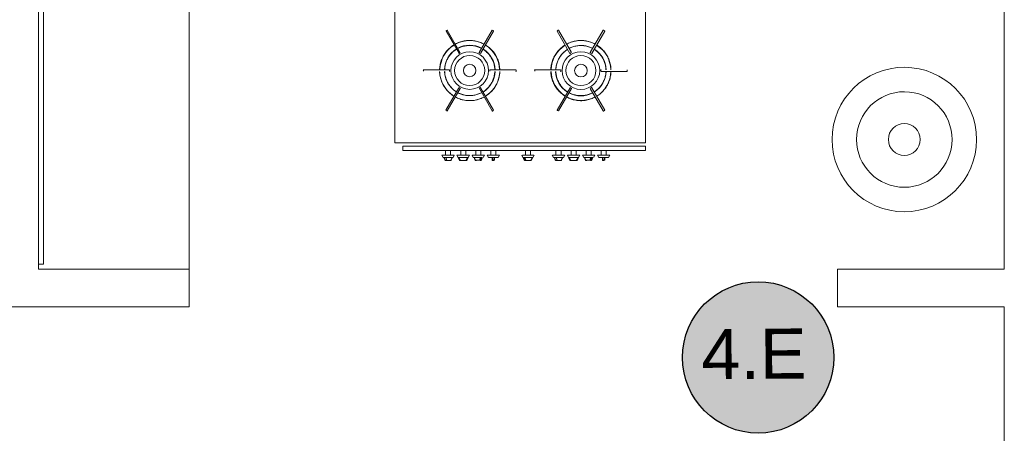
# Model space of a CAD drawing. Extents: x -1871171.1 to -1871111.3, y 2848215.5 to 2848272.6.
# Tile 9 of 121: x -1871160.3 to -1871156.4, y 2848241.7 to 2848243.3. Entities that reach past the tile are written whole.
import ezdxf
from ezdxf.enums import TextEntityAlignment as Align

# ---------------------------------------------------------------- set-up
doc = ezdxf.new("R2010")
doc.units = 0
doc.header["$MEASUREMENT"] = 0
for name, color, linetype, lineweight in [('6075-BSE-ARQ-TERR$0$K-BSE-ARQ-ALV', 7, 'CONTINUOUS', 5), ('6075-BSE-ARQ-TERR$0$K-BSE-ARQ-LAY', 252, 'CONTINUOUS', 5), ('6075-BSE-ARQ-TERR$0$K-BSE-ARQ-MOB', 8, 'CONTINUOUS', 5)]:
    doc.layers.add(name, color=color, linetype=linetype, lineweight=lineweight)
doc.layers.add('K-NV2-ARQ-TXT-GER', color=1, linetype='CONTINUOUS')
doc.styles.add('ARIAL', font='arial.ttf')

# ---------------------------------------------------------------- blocks, each defined once
blk = doc.blocks.new('6075-BSE-ARQ-TERR')
at = {"layer": '6075-BSE-ARQ-TERR$0$K-BSE-ARQ-ALV'}
for p, q in [((9.65, -24.4), (9.65, -29.2601)), ((5.8, -29.2601), (5.8, -25.1601)), ((6.4, -29.4101), (6.4, -25.7601)), ((6.4, -29.2601), (5.8, -29.2601)), ((9.65, -29.2601), (8.9853, -29.2601)), ((8.9853, -29.2601), (8.9853, -29.4101)), ((5.65, -29.4101), (6.4, -29.4101)), ((8.9853, -29.4101), (9.65, -29.4101)), ((9.65, -29.4101), (9.65, -34.65))]:
    blk.add_line(p, q, dxfattribs=at)
blk.add_lwpolyline([(5.8, -29.2601), (5.8, -25.1601)], dxfattribs=at)
at = {"layer": '6075-BSE-ARQ-TERR$0$K-BSE-ARQ-LAY'}
for p, q in [((5.82, -29.2401), (5.82, -25.1801)), ((5.8, -29.2401), (5.82, -29.2401))]:
    blk.add_line(p, q, dxfattribs=at)
at = {"layer": '6075-BSE-ARQ-TERR$0$K-BSE-ARQ-MOB'}
for p, q in [((7.22, -26.8265), (7.22, -28.7569)), ((8.22, -28.7569), (8.22, -26.8265)), ((7.4286, -28.3071), (7.4243, -28.3096)), ((7.4763, -28.3997), (7.4248, -28.3105)), ((7.4291, -28.308), (7.4806, -28.3972)), ((7.6079, -28.3074), (7.5564, -28.3966)), ((7.614, -28.3109), (7.5625, -28.4001)), ((7.6136, -28.3096), (7.6093, -28.3071)), ((7.8672, -28.311), (7.9187, -28.4002)), ((7.8719, -28.3071), (7.8675, -28.3096)), ((7.8732, -28.3075), (7.9247, -28.3967)), ((8.0512, -28.3075), (7.9997, -28.3967)), ((8.0572, -28.311), (8.0057, -28.4002)), ((8.0569, -28.3096), (8.0525, -28.3071)), ((7.4768, -28.4005), (7.4811, -28.398)), ((7.5568, -28.398), (7.5611, -28.4005)), ((7.9239, -28.3972), (7.9196, -28.3997)), ((8, -28.3981), (8.0044, -28.4006)), ((7.4379, -28.465), (7.3349, -28.465)), ((7.335, -28.471), (7.335, -28.466)), ((7.4389, -28.471), (7.4389, -28.466)), ((7.5989, -28.466), (7.5989, -28.471)), ((7.7029, -28.465), (7.5999, -28.465)), ((7.7039, -28.471), (7.7039, -28.466)), ((7.8812, -28.4651), (7.7782, -28.4651)), ((7.7782, -28.4711), (7.7782, -28.4661)), ((7.8822, -28.4711), (7.8822, -28.4661)), ((8.0422, -28.4661), (8.0422, -28.4711)), ((8.0432, -28.4721), (8.1462, -28.4721)), ((8.1472, -28.4711), (8.1472, -28.4661)), ((7.4239, -28.6261), (7.4754, -28.5369)), ((7.4806, -28.5399), (7.4291, -28.6291)), ((7.4811, -28.5391), (7.4768, -28.5366)), ((7.5611, -28.5366), (7.5568, -28.5391)), ((7.6088, -28.6291), (7.5573, -28.5399)), ((7.5616, -28.5374), (7.6131, -28.6266)), ((7.8681, -28.6267), (7.9196, -28.5375)), ((7.8732, -28.6297), (7.9247, -28.5405)), ((7.9244, -28.5391), (7.92, -28.5366)), ((7.9997, -28.5405), (8.0512, -28.6297)), ((8.0044, -28.5366), (8, -28.5391)), ((8.0572, -28.6262), (8.0057, -28.537)), ((7.4243, -28.6275), (7.4286, -28.63)), ((7.6093, -28.63), (7.6136, -28.6275)), ((7.8724, -28.6292), (7.8681, -28.6267)), ((8.0525, -28.6301), (8.0569, -28.6276)), ((7.22, -28.7569), (8.22, -28.7569)), ((7.2523, -28.7699), (8.22, -28.7699)), ((7.2523, -28.7699), (7.2523, -28.7871)), ((8.22, -28.7871), (8.22, -28.7699)), ((8.22, -28.7871), (7.2523, -28.7871)), ((7.4132, -28.8155), (7.4082, -28.8055)), ((7.4083, -28.8055), (7.4574, -28.8055)), ((7.4229, -28.8055), (7.4229, -28.7905)), ((7.4429, -28.7905), (7.4429, -28.8055)), ((7.4575, -28.8055), (7.4526, -28.8155)), ((7.4785, -28.8264), (7.4682, -28.8055)), ((7.4682, -28.8055), (7.5175, -28.8055)), ((7.4829, -28.8055), (7.4829, -28.7905)), ((7.5029, -28.7905), (7.5029, -28.8055)), ((7.5175, -28.8055), (7.5072, -28.8264)), ((7.5332, -28.8155), (7.5282, -28.8055)), ((7.5283, -28.8055), (7.5774, -28.8055)), ((7.5429, -28.8055), (7.5429, -28.7905)), ((7.5629, -28.7905), (7.5629, -28.8055)), ((7.5775, -28.8055), (7.5726, -28.8155)), ((7.5932, -28.8155), (7.5882, -28.8055)), ((7.5886, -28.8055), (7.6371, -28.8055)), ((7.6029, -28.8055), (7.6029, -28.7905)), ((7.6229, -28.7905), (7.6229, -28.8055)), ((7.6375, -28.8055), (7.6326, -28.8155)), ((7.731, -28.8155), (7.7261, -28.8055)), ((7.7294, -28.8055), (7.775, -28.8055)), ((7.7407, -28.8055), (7.7407, -28.7905)), ((7.7607, -28.7905), (7.7607, -28.8055)), ((7.7753, -28.8055), (7.7704, -28.8155)), ((7.8532, -28.8155), (7.8482, -28.8055)), ((7.8483, -28.8055), (7.8974, -28.8055)), ((7.8629, -28.8055), (7.8629, -28.7905)), ((7.8829, -28.7905), (7.8829, -28.8055)), ((7.8975, -28.8055), (7.8926, -28.8155)), ((7.9185, -28.8264), (7.9082, -28.8055)), ((7.9082, -28.8055), (7.9575, -28.8055)), ((7.9229, -28.8055), (7.9229, -28.7905)), ((7.9429, -28.7905), (7.9429, -28.8055)), ((7.9575, -28.8055), (7.9472, -28.8264)), ((7.9732, -28.8155), (7.9682, -28.8055)), ((7.9683, -28.8055), (8.0174, -28.8055)), ((7.9829, -28.8055), (7.9829, -28.7905)), ((8.0029, -28.7905), (8.0029, -28.8055)), ((8.0175, -28.8055), (8.0126, -28.8155)), ((8.0332, -28.8155), (8.0282, -28.8055)), ((8.0286, -28.8055), (8.0771, -28.8055)), ((8.0429, -28.8055), (8.0429, -28.7905)), ((8.0629, -28.7905), (8.0629, -28.8055)), ((8.0775, -28.8055), (8.0726, -28.8155)), ((7.4526, -28.8155), (7.4132, -28.8155)), ((7.4431, -28.8275), (7.4256, -28.8275)), ((7.445, -28.8252), (7.4446, -28.8264)), ((7.4732, -28.8155), (7.5111, -28.8155)), ((7.4805, -28.8257), (7.4805, -28.8275)), ((7.5052, -28.8275), (7.4805, -28.8275)), ((7.5052, -28.8275), (7.5052, -28.8257)), ((7.569, -28.8155), (7.5332, -28.8155)), ((7.5412, -28.8257), (7.5587, -28.8257)), ((7.6326, -28.8155), (7.5932, -28.8155)), ((7.6104, -28.8264), (7.6153, -28.8264)), ((7.7338, -28.8167), (7.7332, -28.8155)), ((7.7336, -28.8155), (7.7702, -28.8155)), ((7.7625, -28.8275), (7.7411, -28.8275)), ((7.8926, -28.8155), (7.8532, -28.8155)), ((7.8831, -28.8275), (7.8656, -28.8275)), ((7.885, -28.8252), (7.8846, -28.8264)), ((7.9132, -28.8155), (7.9511, -28.8155)), ((7.9205, -28.8257), (7.9205, -28.8275)), ((7.9452, -28.8275), (7.9205, -28.8275)), ((7.9452, -28.8275), (7.9452, -28.8257)), ((8.009, -28.8155), (7.9732, -28.8155)), ((7.9812, -28.8257), (7.9987, -28.8257)), ((8.0726, -28.8155), (8.0332, -28.8155)), ((8.0504, -28.8264), (8.0553, -28.8264))]:
    blk.add_line(p, q, dxfattribs=at)
at = {"layer": '6075-BSE-ARQ-TERR$0$K-BSE-ARQ-MOB', "flags": 128}
for points in [[(7.4559, -28.3664), (7.4519, -28.369), (7.448, -28.3718), (7.4442, -28.3747), (7.4405, -28.3777), (7.4369, -28.3809), (7.4335, -28.3843), (7.4302, -28.3878), (7.427, -28.3914), (7.424, -28.3951), (7.4211, -28.399), (7.4184, -28.403), (7.4159, -28.407), (7.4135, -28.4112), (7.4113, -28.4155), (7.4093, -28.4198), (7.4074, -28.4242), (7.4057, -28.4287), (7.4042, -28.4333), (7.4029, -28.4379), (7.4018, -28.4426), (7.4008, -28.4473), (7.4001, -28.452), (7.3995, -28.4568), (7.3991, -28.4616), (7.399, -28.465)], [(7.5759, -28.3629), (7.5716, -28.3607), (7.5673, -28.3587), (7.5628, -28.3568), (7.5583, -28.3552), (7.5538, -28.3537), (7.5491, -28.3524), (7.5445, -28.3513), (7.5398, -28.3503), (7.535, -28.3496), (7.5303, -28.3491), (7.5255, -28.3487), (7.5207, -28.3485), (7.5159, -28.3486), (7.5111, -28.3488), (7.5063, -28.3492), (7.5015, -28.3498), (7.4968, -28.3506), (7.4921, -28.3516), (7.4874, -28.3527), (7.4828, -28.3541), (7.4783, -28.3556), (7.4738, -28.3573), (7.4694, -28.3592), (7.4651, -28.3613), (7.462, -28.3629)], [(7.472, -28.3802), (7.4756, -28.3784), (7.4792, -28.3768), (7.4829, -28.3752), (7.4867, -28.3739), (7.4905, -28.3727), (7.4943, -28.3716), (7.4982, -28.3707), (7.5022, -28.3699), (7.5061, -28.3693), (7.5101, -28.3689), (7.5141, -28.3686), (7.5181, -28.3685), (7.5221, -28.3686), (7.5261, -28.3688), (7.5301, -28.3691), (7.534, -28.3697), (7.538, -28.3703), (7.5419, -28.3712), (7.5458, -28.3722), (7.5496, -28.3733), (7.5534, -28.3746), (7.5571, -28.3761), (7.5608, -28.3777), (7.5644, -28.3794), (7.5659, -28.3802)], [(7.6389, -28.465), (7.6387, -28.4602), (7.6382, -28.4554), (7.6376, -28.4507), (7.6368, -28.446), (7.6358, -28.4413), (7.6346, -28.4366), (7.6333, -28.432), (7.6317, -28.4275), (7.63, -28.423), (7.6281, -28.4186), (7.626, -28.4143), (7.6237, -28.41), (7.6213, -28.4059), (7.6187, -28.4018), (7.616, -28.3979), (7.6131, -28.3941), (7.61, -28.3904), (7.6068, -28.3868), (7.6035, -28.3833), (7.6, -28.38), (7.5964, -28.3769), (7.5927, -28.3738), (7.5888, -28.371), (7.5849, -28.3683), (7.5819, -28.3664)], [(7.8992, -28.3665), (7.8952, -28.3691), (7.8912, -28.3718), (7.8874, -28.3748), (7.8837, -28.3778), (7.8802, -28.381), (7.8767, -28.3844), (7.8734, -28.3879), (7.8703, -28.3915), (7.8673, -28.3952), (7.8644, -28.3991), (7.8617, -28.403), (7.8592, -28.4071), (7.8568, -28.4113), (7.8546, -28.4155), (7.8525, -28.4199), (7.8507, -28.4243), (7.849, -28.4288), (7.8475, -28.4334), (7.8462, -28.438), (7.845, -28.4427), (7.8441, -28.4474), (7.8433, -28.4521), (7.8428, -28.4569), (7.8424, -28.4616), (7.8423, -28.4651)], [(8.0191, -28.363), (8.0149, -28.3608), (8.0105, -28.3588), (8.0061, -28.3569), (8.0016, -28.3553), (7.997, -28.3538), (7.9924, -28.3525), (7.9877, -28.3514), (7.983, -28.3504), (7.9783, -28.3497), (7.9735, -28.3491), (7.9687, -28.3488), (7.9639, -28.3486), (7.9591, -28.3486), (7.9543, -28.3489), (7.9496, -28.3493), (7.9448, -28.3499), (7.9401, -28.3507), (7.9354, -28.3516), (7.9307, -28.3528), (7.9261, -28.3542), (7.9216, -28.3557), (7.9171, -28.3574), (7.9127, -28.3593), (7.9083, -28.3614), (7.9053, -28.363)], [(7.9153, -28.3803), (7.9188, -28.3785), (7.9225, -28.3768), (7.9262, -28.3753), (7.9299, -28.374), (7.9337, -28.3727), (7.9376, -28.3717), (7.9415, -28.3708), (7.9454, -28.37), (7.9494, -28.3694), (7.9534, -28.369), (7.9573, -28.3687), (7.9613, -28.3686), (7.9653, -28.3687), (7.9693, -28.3689), (7.9733, -28.3692), (7.9773, -28.3698), (7.9812, -28.3704), (7.9851, -28.3713), (7.989, -28.3723), (7.9928, -28.3734), (7.9966, -28.3747), (8.0003, -28.3762), (8.004, -28.3778), (8.0076, -28.3795), (8.0091, -28.3803)], [(8.0821, -28.4651), (8.0819, -28.4603), (8.0815, -28.4555), (8.0809, -28.4508), (8.0801, -28.446), (8.0791, -28.4413), (8.0779, -28.4367), (8.0765, -28.4321), (8.075, -28.4276), (8.0732, -28.4231), (8.0713, -28.4187), (8.0692, -28.4143), (8.067, -28.4101), (8.0646, -28.406), (8.062, -28.4019), (8.0592, -28.398), (8.0563, -28.3942), (8.0533, -28.3905), (8.0501, -28.3869), (8.0467, -28.3834), (8.0433, -28.3801), (8.0397, -28.377), (8.0359, -28.3739), (8.0321, -28.3711), (8.0281, -28.3683), (8.0252, -28.3665)], [(7.419, -28.465), (7.4192, -28.461), (7.4196, -28.457), (7.4201, -28.4531), (7.4208, -28.4491), (7.4217, -28.4452), (7.4227, -28.4414), (7.4239, -28.4375), (7.4252, -28.4338), (7.4266, -28.43), (7.4283, -28.4264), (7.43, -28.4228), (7.4319, -28.4193), (7.434, -28.4158), (7.4361, -28.4125), (7.4384, -28.4092), (7.4409, -28.406), (7.4434, -28.403), (7.4461, -28.4), (7.4489, -28.3971), (7.4518, -28.3944), (7.4548, -28.3918), (7.458, -28.3893), (7.4612, -28.3869), (7.4645, -28.3846), (7.4659, -28.3837)], [(7.5719, -28.3837), (7.5753, -28.3859), (7.5786, -28.3882), (7.5817, -28.3907), (7.5848, -28.3932), (7.5877, -28.3959), (7.5906, -28.3987), (7.5933, -28.4017), (7.5959, -28.4047), (7.5984, -28.4078), (7.6008, -28.4111), (7.603, -28.4144), (7.6051, -28.4178), (7.6071, -28.4213), (7.6089, -28.4248), (7.6106, -28.4285), (7.6121, -28.4322), (7.6135, -28.4359), (7.6147, -28.4397), (7.6158, -28.4436), (7.6167, -28.4475), (7.6175, -28.4514), (7.6181, -28.4553), (7.6185, -28.4593), (7.6188, -28.4633), (7.6189, -28.465)], [(7.8623, -28.4651), (7.8625, -28.4611), (7.8629, -28.4571), (7.8634, -28.4532), (7.8641, -28.4492), (7.8649, -28.4453), (7.866, -28.4415), (7.8671, -28.4376), (7.8684, -28.4338), (7.8699, -28.4301), (7.8715, -28.4265), (7.8733, -28.4229), (7.8752, -28.4194), (7.8772, -28.4159), (7.8794, -28.4126), (7.8817, -28.4093), (7.8841, -28.4061), (7.8867, -28.403), (7.8894, -28.4001), (7.8922, -28.3972), (7.8951, -28.3945), (7.8981, -28.3919), (7.9012, -28.3894), (7.9044, -28.387), (7.9078, -28.3847), (7.9092, -28.3838)], [(8.0152, -28.3838), (8.0185, -28.386), (8.0218, -28.3883), (8.025, -28.3908), (8.028, -28.3933), (8.031, -28.396), (8.0338, -28.3988), (8.0366, -28.4018), (8.0392, -28.4048), (8.0417, -28.4079), (8.044, -28.4111), (8.0463, -28.4145), (8.0484, -28.4179), (8.0503, -28.4214), (8.0521, -28.4249), (8.0538, -28.4285), (8.0554, -28.4322), (8.0567, -28.436), (8.058, -28.4398), (8.059, -28.4437), (8.06, -28.4475), (8.0607, -28.4515), (8.0613, -28.4554), (8.0618, -28.4594), (8.0621, -28.4634), (8.0621, -28.4651)], [(7.399, -28.472), (7.3992, -28.4768), (7.3997, -28.4816), (7.4003, -28.4864), (7.4011, -28.4911), (7.4021, -28.4958), (7.4033, -28.5004), (7.4046, -28.505), (7.4062, -28.5096), (7.4079, -28.514), (7.4098, -28.5185), (7.4119, -28.5228), (7.4142, -28.527), (7.4166, -28.5312), (7.4192, -28.5352), (7.4219, -28.5391), (7.4248, -28.543), (7.4279, -28.5467), (7.4311, -28.5502), (7.4344, -28.5537), (7.4379, -28.557), (7.4415, -28.5602), (7.4452, -28.5632), (7.4491, -28.5661), (7.453, -28.5688), (7.4559, -28.5706)], [(7.4659, -28.5533), (7.4626, -28.5511), (7.4593, -28.5488), (7.4562, -28.5464), (7.4531, -28.5438), (7.4502, -28.5411), (7.4473, -28.5383), (7.4446, -28.5354), (7.442, -28.5323), (7.4395, -28.5292), (7.4371, -28.526), (7.4349, -28.5227), (7.4328, -28.5193), (7.4308, -28.5158), (7.429, -28.5122), (7.4273, -28.5086), (7.4258, -28.5049), (7.4244, -28.5011), (7.4232, -28.4973), (7.4221, -28.4935), (7.4212, -28.4896), (7.4204, -28.4857), (7.4198, -28.4817), (7.4194, -28.4777), (7.4191, -28.4737), (7.419, -28.472)], [(7.6189, -28.472), (7.6187, -28.476), (7.6183, -28.48), (7.6177, -28.484), (7.617, -28.4879), (7.6162, -28.4918), (7.6152, -28.4957), (7.614, -28.4995), (7.6127, -28.5033), (7.6112, -28.507), (7.6096, -28.5107), (7.6079, -28.5143), (7.606, -28.5178), (7.6039, -28.5212), (7.6018, -28.5246), (7.5994, -28.5278), (7.597, -28.531), (7.5945, -28.5341), (7.5918, -28.537), (7.589, -28.5399), (7.5861, -28.5426), (7.583, -28.5453), (7.5799, -28.5478), (7.5767, -28.5502), (7.5734, -28.5524), (7.5719, -28.5533)], [(7.5819, -28.5706), (7.586, -28.568), (7.5899, -28.5653), (7.5937, -28.5624), (7.5974, -28.5593), (7.601, -28.5561), (7.6044, -28.5527), (7.6077, -28.5493), (7.6109, -28.5456), (7.6139, -28.5419), (7.6167, -28.5381), (7.6194, -28.5341), (7.622, -28.53), (7.6244, -28.5258), (7.6266, -28.5216), (7.6286, -28.5172), (7.6305, -28.5128), (7.6322, -28.5083), (7.6337, -28.5038), (7.635, -28.4991), (7.6361, -28.4945), (7.637, -28.4898), (7.6378, -28.485), (7.6384, -28.4803), (7.6387, -28.4755), (7.6389, -28.472)], [(7.8423, -28.4721), (7.8425, -28.4769), (7.8429, -28.4817), (7.8435, -28.4864), (7.8443, -28.4912), (7.8453, -28.4959), (7.8465, -28.5005), (7.8479, -28.5051), (7.8494, -28.5097), (7.8512, -28.5141), (7.8531, -28.5185), (7.8552, -28.5229), (7.8574, -28.5271), (7.8598, -28.5312), (7.8624, -28.5353), (7.8652, -28.5392), (7.8681, -28.543), (7.8711, -28.5468), (7.8743, -28.5503), (7.8777, -28.5538), (7.8811, -28.5571), (7.8847, -28.5603), (7.8885, -28.5633), (7.8923, -28.5662), (7.8963, -28.5689), (7.8992, -28.5707)], [(7.9092, -28.5534), (7.9059, -28.5512), (7.9026, -28.5489), (7.8994, -28.5465), (7.8964, -28.5439), (7.8934, -28.5412), (7.8906, -28.5384), (7.8878, -28.5355), (7.8852, -28.5324), (7.8827, -28.5293), (7.8804, -28.5261), (7.8781, -28.5228), (7.876, -28.5193), (7.8741, -28.5159), (7.8723, -28.5123), (7.8706, -28.5087), (7.869, -28.505), (7.8677, -28.5012), (7.8664, -28.4974), (7.8654, -28.4936), (7.8644, -28.4897), (7.8637, -28.4857), (7.8631, -28.4818), (7.8626, -28.4778), (7.8623, -28.4738), (7.8623, -28.4721)], [(8.0621, -28.4721), (8.0619, -28.4761), (8.0615, -28.4801), (8.061, -28.484), (8.0603, -28.488), (8.0595, -28.4919), (8.0584, -28.4958), (8.0573, -28.4996), (8.056, -28.5034), (8.0545, -28.5071), (8.0529, -28.5107), (8.0511, -28.5143), (8.0492, -28.5179), (8.0472, -28.5213), (8.045, -28.5247), (8.0427, -28.5279), (8.0403, -28.5311), (8.0377, -28.5342), (8.035, -28.5371), (8.0322, -28.54), (8.0293, -28.5427), (8.0263, -28.5454), (8.0232, -28.5479), (8.02, -28.5502), (8.0166, -28.5525), (8.0152, -28.5534)], [(8.0252, -28.5707), (8.0292, -28.5681), (8.0332, -28.5654), (8.037, -28.5625), (8.0407, -28.5594), (8.0442, -28.5562), (8.0477, -28.5528), (8.051, -28.5493), (8.0541, -28.5457), (8.0571, -28.542), (8.06, -28.5381), (8.0627, -28.5342), (8.0652, -28.5301), (8.0676, -28.5259), (8.0698, -28.5217), (8.0719, -28.5173), (8.0737, -28.5129), (8.0754, -28.5084), (8.0769, -28.5038), (8.0782, -28.4992), (8.0794, -28.4946), (8.0803, -28.4899), (8.0811, -28.4851), (8.0816, -28.4804), (8.082, -28.4756), (8.0821, -28.4721)], [(7.5659, -28.5568), (7.5623, -28.5586), (7.5587, -28.5603), (7.555, -28.5618), (7.5512, -28.5632), (7.5474, -28.5644), (7.5435, -28.5654), (7.5397, -28.5664), (7.5357, -28.5671), (7.5318, -28.5677), (7.5278, -28.5681), (7.5238, -28.5684), (7.5198, -28.5685), (7.5158, -28.5685), (7.5118, -28.5683), (7.5078, -28.5679), (7.5039, -28.5674), (7.4999, -28.5667), (7.496, -28.5659), (7.4921, -28.5649), (7.4883, -28.5637), (7.4845, -28.5624), (7.4808, -28.561), (7.4771, -28.5594), (7.4735, -28.5576), (7.472, -28.5568)], [(8.0091, -28.5569), (8.0056, -28.5587), (8.0019, -28.5604), (7.9982, -28.5619), (7.9945, -28.5633), (7.9907, -28.5645), (7.9868, -28.5655), (7.9829, -28.5664), (7.979, -28.5672), (7.975, -28.5678), (7.971, -28.5682), (7.9671, -28.5685), (7.9631, -28.5686), (7.9591, -28.5686), (7.9551, -28.5684), (7.9511, -28.568), (7.9471, -28.5675), (7.9432, -28.5668), (7.9393, -28.5659), (7.9354, -28.5649), (7.9316, -28.5638), (7.9278, -28.5625), (7.9241, -28.561), (7.9204, -28.5594), (7.9168, -28.5577), (7.9153, -28.5569)], [(7.462, -28.5741), (7.4663, -28.5763), (7.4706, -28.5784), (7.4751, -28.5802), (7.4796, -28.5819), (7.4841, -28.5834), (7.4887, -28.5847), (7.4934, -28.5858), (7.4981, -28.5867), (7.5029, -28.5874), (7.5076, -28.588), (7.5124, -28.5883), (7.5172, -28.5885), (7.522, -28.5885), (7.5268, -28.5883), (7.5316, -28.5879), (7.5363, -28.5873), (7.5411, -28.5865), (7.5458, -28.5855), (7.5504, -28.5843), (7.555, -28.583), (7.5596, -28.5814), (7.5641, -28.5797), (7.5685, -28.5778), (7.5728, -28.5757), (7.5759, -28.5741)], [(7.9053, -28.5742), (7.9095, -28.5764), (7.9139, -28.5784), (7.9183, -28.5803), (7.9228, -28.582), (7.9274, -28.5834), (7.932, -28.5847), (7.9367, -28.5859), (7.9414, -28.5868), (7.9461, -28.5875), (7.9509, -28.5881), (7.9557, -28.5884), (7.9605, -28.5886), (7.9653, -28.5886), (7.9701, -28.5883), (7.9748, -28.5879), (7.9796, -28.5873), (7.9843, -28.5865), (7.989, -28.5856), (7.9937, -28.5844), (7.9983, -28.583), (8.0028, -28.5815), (8.0073, -28.5798), (8.0117, -28.5779), (8.0161, -28.5758), (8.0191, -28.5742)], [(7.4167, -28.8155), (7.4172, -28.8167), (7.4177, -28.8179), (7.4182, -28.8191), (7.4187, -28.8204), (7.4192, -28.8216), (7.4197, -28.8228), (7.4202, -28.824), (7.4207, -28.8252), (7.4212, -28.8264)], [(7.4189, -28.82), (7.4185, -28.8189), (7.418, -28.8178), (7.4175, -28.8167), (7.4171, -28.8155)], [(7.4212, -28.8257), (7.4207, -28.8246), (7.4203, -28.8234)], [(7.4226, -28.8275), (7.4225, -28.8275), (7.4224, -28.8275), (7.4223, -28.8275), (7.4222, -28.8275), (7.4221, -28.8274), (7.422, -28.8274), (7.4219, -28.8274), (7.4218, -28.8273), (7.4217, -28.8273), (7.4216, -28.8272), (7.4215, -28.8272), (7.4214, -28.8271), (7.4214, -28.8271), (7.4213, -28.827), (7.4212, -28.827), (7.4212, -28.8269), (7.4211, -28.8268), (7.4211, -28.8268), (7.421, -28.8267), (7.421, -28.8267), (7.4209, -28.8266), (7.4209, -28.8265), (7.4209, -28.8265), (7.4208, -28.8264), (7.4208, -28.8263), (7.4208, -28.8263), (7.4208, -28.8263)], [(7.4256, -28.8275), (7.4252, -28.8275), (7.4248, -28.8275), (7.4226, -28.8275)], [(7.4242, -28.8155), (7.4245, -28.8167), (7.4248, -28.8178), (7.4251, -28.8189), (7.4254, -28.82), (7.4257, -28.8212), (7.4261, -28.8223), (7.4264, -28.8234), (7.4267, -28.8246), (7.427, -28.8257)], [(7.4401, -28.8275), (7.4431, -28.8275)], [(7.445, -28.8263), (7.4449, -28.8263), (7.4449, -28.8264), (7.4449, -28.8264), (7.4448, -28.8265), (7.4448, -28.8266), (7.4448, -28.8266), (7.4447, -28.8267), (7.4447, -28.8267), (7.4446, -28.8268), (7.4446, -28.8269), (7.4445, -28.8269), (7.4445, -28.827), (7.4444, -28.827), (7.4443, -28.8271), (7.4443, -28.8272), (7.4442, -28.8272), (7.4441, -28.8273), (7.444, -28.8273), (7.4439, -28.8273), (7.4438, -28.8274), (7.4437, -28.8274), (7.4436, -28.8275), (7.4435, -28.8275), (7.4434, -28.8275), (7.4433, -28.8275), (7.4432, -28.8275), (7.4431, -28.8275)], [(7.4445, -28.8257), (7.445, -28.8246), (7.4454, -28.8234), (7.4459, -28.8223), (7.4463, -28.8212), (7.4468, -28.82), (7.4472, -28.8189), (7.4477, -28.8178), (7.4482, -28.8167), (7.4486, -28.8155)], [(7.449, -28.8155), (7.4485, -28.8167), (7.448, -28.8179), (7.4475, -28.8191), (7.447, -28.8204)], [(7.4787, -28.8264), (7.4781, -28.8252), (7.4776, -28.824), (7.477, -28.8228), (7.4764, -28.8216), (7.4758, -28.8204), (7.4752, -28.8191), (7.4746, -28.8179), (7.474, -28.8167), (7.4734, -28.8155)], [(7.4756, -28.8155), (7.4761, -28.8167), (7.4767, -28.8178), (7.4772, -28.8189), (7.4778, -28.82), (7.4783, -28.8212), (7.4788, -28.8223), (7.4794, -28.8234), (7.4799, -28.8246), (7.4805, -28.8257)], [(7.4785, -28.8264), (7.4786, -28.8265), (7.4786, -28.8265), (7.4786, -28.8266), (7.4787, -28.8267), (7.4787, -28.8267), (7.4788, -28.8268), (7.4788, -28.8269), (7.4789, -28.8269), (7.4789, -28.827), (7.479, -28.827), (7.4791, -28.8271), (7.4791, -28.8271), (7.4792, -28.8272), (7.4793, -28.8272), (7.4793, -28.8273), (7.4794, -28.8273), (7.4795, -28.8273), (7.4795, -28.8274), (7.4796, -28.8274), (7.4797, -28.8274), (7.4798, -28.8274), (7.4798, -28.8275), (7.4799, -28.8275), (7.48, -28.8275), (7.4801, -28.8275), (7.4802, -28.8275), (7.4802, -28.8275), (7.4803, -28.8275)], [(7.4805, -28.8275), (7.4803, -28.8275)], [(7.5052, -28.8257), (7.5058, -28.8246), (7.5063, -28.8234), (7.5069, -28.8223), (7.5074, -28.8212), (7.508, -28.82), (7.5085, -28.8189), (7.5091, -28.8178), (7.5096, -28.8167), (7.5101, -28.8155)], [(7.5054, -28.8275), (7.5052, -28.8275)], [(7.5054, -28.8275), (7.5055, -28.8275), (7.5056, -28.8275), (7.5056, -28.8275), (7.5057, -28.8275), (7.5058, -28.8275), (7.5059, -28.8275), (7.506, -28.8274), (7.506, -28.8274), (7.5061, -28.8274), (7.5062, -28.8274), (7.5063, -28.8273), (7.5063, -28.8273), (7.5064, -28.8273), (7.5065, -28.8272), (7.5065, -28.8272), (7.5066, -28.8271), (7.5067, -28.8271), (7.5067, -28.827), (7.5068, -28.827), (7.5068, -28.8269), (7.5069, -28.8269), (7.5069, -28.8268), (7.507, -28.8267), (7.507, -28.8267), (7.5071, -28.8266), (7.5071, -28.8265), (7.5072, -28.8265), (7.5072, -28.8264)], [(7.507, -28.8264), (7.5076, -28.8252), (7.5082, -28.824), (7.5087, -28.8228), (7.5093, -28.8216), (7.5099, -28.8204), (7.5105, -28.8191), (7.5111, -28.8179), (7.5117, -28.8167), (7.5123, -28.8155)], [(7.5371, -28.8155), (7.5375, -28.8167), (7.538, -28.8178), (7.5385, -28.8189), (7.5389, -28.82), (7.5394, -28.8212), (7.5398, -28.8223), (7.5403, -28.8234), (7.5407, -28.8246), (7.5412, -28.8257)], [(7.5412, -28.8264), (7.5407, -28.8252), (7.5402, -28.824), (7.5397, -28.8228), (7.5392, -28.8216), (7.5387, -28.8204)], [(7.5426, -28.8275), (7.5425, -28.8275), (7.5424, -28.8275), (7.5423, -28.8275), (7.5422, -28.8275), (7.5421, -28.8274), (7.542, -28.8274), (7.5419, -28.8274), (7.5418, -28.8273), (7.5417, -28.8273), (7.5416, -28.8272), (7.5415, -28.8272), (7.5414, -28.8271), (7.5414, -28.8271), (7.5413, -28.827), (7.5412, -28.827), (7.5412, -28.8269), (7.5411, -28.8268), (7.5411, -28.8268), (7.541, -28.8267), (7.541, -28.8267), (7.5409, -28.8266), (7.5409, -28.8265), (7.5409, -28.8265), (7.5408, -28.8264), (7.5408, -28.8263), (7.5408, -28.8263), (7.5408, -28.8263)], [(7.5426, -28.8275), (7.5456, -28.8275)], [(7.5587, -28.8257), (7.559, -28.8246), (7.5593, -28.8234), (7.5596, -28.8223), (7.56, -28.8212), (7.5603, -28.82), (7.5606, -28.8189), (7.5609, -28.8178), (7.5612, -28.8167), (7.5615, -28.8155)], [(7.5631, -28.8275), (7.5601, -28.8275)], [(7.5642, -28.8155), (7.5638, -28.8167), (7.5635, -28.8179), (7.5632, -28.8191), (7.5628, -28.8204), (7.5625, -28.8216), (7.5622, -28.8228), (7.5618, -28.824), (7.5615, -28.8252), (7.5611, -28.8264)], [(7.565, -28.8263), (7.5649, -28.8263), (7.5649, -28.8264), (7.5649, -28.8264), (7.5648, -28.8265), (7.5648, -28.8266), (7.5648, -28.8266), (7.5647, -28.8267), (7.5647, -28.8267), (7.5646, -28.8268), (7.5646, -28.8269), (7.5645, -28.8269), (7.5645, -28.827), (7.5644, -28.827), (7.5643, -28.8271), (7.5643, -28.8272), (7.5642, -28.8272), (7.5641, -28.8273), (7.564, -28.8273), (7.5639, -28.8273), (7.5638, -28.8274), (7.5637, -28.8274), (7.5636, -28.8275), (7.5635, -28.8275), (7.5634, -28.8275), (7.5633, -28.8275), (7.5632, -28.8275), (7.5631, -28.8275)], [(7.5654, -28.8234), (7.565, -28.8246), (7.5645, -28.8257)], [(7.5646, -28.8264), (7.565, -28.8252), (7.5655, -28.824), (7.566, -28.8228), (7.5665, -28.8216), (7.567, -28.8204), (7.5675, -28.8191), (7.568, -28.8179), (7.5685, -28.8167), (7.569, -28.8155)], [(7.5686, -28.8155), (7.5682, -28.8167), (7.5677, -28.8178), (7.5672, -28.8189), (7.5668, -28.82)], [(7.6079, -28.8155), (7.6086, -28.8246), (7.6087, -28.8257)], [(7.6095, -28.8155), (7.6096, -28.8167), (7.6097, -28.8179), (7.6098, -28.8191), (7.6099, -28.8204), (7.61, -28.8216), (7.6101, -28.8228), (7.6102, -28.824), (7.6103, -28.8252), (7.6104, -28.8264)], [(7.6104, -28.8264), (7.6103, -28.8252), (7.6102, -28.824), (7.6101, -28.8228), (7.61, -28.8216)], [(7.615, -28.8275), (7.6107, -28.8275)], [(7.6153, -28.8264), (7.6154, -28.8252), (7.6155, -28.824), (7.6156, -28.8228), (7.6157, -28.8216), (7.6158, -28.8204), (7.6159, -28.8191), (7.616, -28.8179), (7.6161, -28.8167), (7.6162, -28.8155)], [(7.6157, -28.8216), (7.6156, -28.8228), (7.6155, -28.824), (7.6154, -28.8252), (7.6153, -28.8264)], [(7.6179, -28.8155), (7.6171, -28.8246), (7.617, -28.8257)], [(7.7322, -28.8155), (7.7328, -28.8167), (7.7333, -28.8179), (7.7339, -28.8191), (7.7345, -28.8204), (7.735, -28.8216), (7.7356, -28.8228), (7.7361, -28.824), (7.7367, -28.8252), (7.7373, -28.8264)], [(7.7397, -28.8264), (7.7392, -28.8252), (7.7388, -28.824), (7.7383, -28.8228), (7.7379, -28.8216), (7.7374, -28.8204), (7.737, -28.8191), (7.7365, -28.8179), (7.736, -28.8167), (7.7356, -28.8155)], [(7.7389, -28.8275), (7.7388, -28.8275), (7.7388, -28.8275), (7.7387, -28.8275), (7.7386, -28.8275), (7.7385, -28.8275), (7.7384, -28.8274), (7.7383, -28.8274), (7.7382, -28.8274), (7.7381, -28.8274), (7.7381, -28.8273), (7.738, -28.8273), (7.7379, -28.8272), (7.7378, -28.8272), (7.7378, -28.8271), (7.7377, -28.8271), (7.7376, -28.827), (7.7376, -28.827), (7.7375, -28.8269), (7.7375, -28.8269), (7.7374, -28.8268), (7.7374, -28.8267), (7.7373, -28.8267), (7.7373, -28.8266), (7.7372, -28.8266), (7.7372, -28.8265), (7.7372, -28.8264), (7.7371, -28.8264), (7.7371, -28.8264)], [(7.7382, -28.8155), (7.7387, -28.8167), (7.7391, -28.8178), (7.7395, -28.8189), (7.7399, -28.82), (7.7404, -28.8212), (7.7408, -28.8223), (7.7412, -28.8234), (7.7416, -28.8246), (7.7421, -28.8257)], [(7.7411, -28.8275), (7.7389, -28.8275)], [(7.7604, -28.8275), (7.7625, -28.8275)], [(7.7643, -28.8264), (7.7643, -28.8264), (7.7642, -28.8265), (7.7642, -28.8266), (7.7641, -28.8266), (7.7641, -28.8267), (7.7641, -28.8267), (7.764, -28.8268), (7.764, -28.8269), (7.7639, -28.8269), (7.7638, -28.827), (7.7638, -28.827), (7.7637, -28.8271), (7.7637, -28.8271), (7.7636, -28.8272), (7.7635, -28.8272), (7.7634, -28.8273), (7.7634, -28.8273), (7.7633, -28.8274), (7.7632, -28.8274), (7.7631, -28.8274), (7.763, -28.8274), (7.7629, -28.8275), (7.7628, -28.8275), (7.7628, -28.8275), (7.7627, -28.8275), (7.7626, -28.8275), (7.7625, -28.8275), (7.7625, -28.8275)], [(7.7635, -28.8257), (7.764, -28.8246), (7.7645, -28.8234), (7.765, -28.8223), (7.7656, -28.8212), (7.7661, -28.82), (7.7666, -28.8189), (7.7671, -28.8178), (7.7677, -28.8167), (7.7682, -28.8155)], [(7.7692, -28.8155), (7.7686, -28.8167), (7.7681, -28.8179), (7.7675, -28.8191), (7.767, -28.8204), (7.7664, -28.8216), (7.7658, -28.8228), (7.7653, -28.824), (7.7647, -28.8252), (7.7642, -28.8264)], [(7.8567, -28.8155), (7.8572, -28.8167), (7.8577, -28.8179), (7.8582, -28.8191), (7.8587, -28.8204), (7.8592, -28.8216), (7.8597, -28.8228), (7.8602, -28.824), (7.8607, -28.8252), (7.8612, -28.8264)], [(7.8589, -28.82), (7.8585, -28.8189), (7.858, -28.8178), (7.8575, -28.8167), (7.8571, -28.8155)], [(7.8612, -28.8257), (7.8607, -28.8246), (7.8603, -28.8234)], [(7.8626, -28.8275), (7.8625, -28.8275), (7.8624, -28.8275), (7.8623, -28.8275), (7.8622, -28.8275), (7.8621, -28.8274), (7.862, -28.8274), (7.8619, -28.8274), (7.8618, -28.8273), (7.8617, -28.8273), (7.8616, -28.8272), (7.8615, -28.8272), (7.8614, -28.8271), (7.8614, -28.8271), (7.8613, -28.827), (7.8612, -28.827), (7.8612, -28.8269), (7.8611, -28.8268), (7.8611, -28.8268), (7.861, -28.8267), (7.861, -28.8267), (7.8609, -28.8266), (7.8609, -28.8265), (7.8609, -28.8265), (7.8608, -28.8264), (7.8608, -28.8263), (7.8608, -28.8263), (7.8608, -28.8263)], [(7.8656, -28.8275), (7.8652, -28.8275), (7.8648, -28.8275), (7.8626, -28.8275)], [(7.8642, -28.8155), (7.8645, -28.8167), (7.8648, -28.8178), (7.8651, -28.8189), (7.8654, -28.82), (7.8657, -28.8212), (7.8661, -28.8223), (7.8664, -28.8234), (7.8667, -28.8246), (7.867, -28.8257)], [(7.8801, -28.8275), (7.8831, -28.8275)], [(7.885, -28.8263), (7.8849, -28.8263), (7.8849, -28.8264), (7.8849, -28.8264), (7.8848, -28.8265), (7.8848, -28.8266), (7.8848, -28.8266), (7.8847, -28.8267), (7.8847, -28.8267), (7.8846, -28.8268), (7.8846, -28.8269), (7.8845, -28.8269), (7.8845, -28.827), (7.8844, -28.827), (7.8843, -28.8271), (7.8843, -28.8272), (7.8842, -28.8272), (7.8841, -28.8273), (7.884, -28.8273), (7.8839, -28.8273), (7.8838, -28.8274), (7.8837, -28.8274), (7.8836, -28.8275), (7.8835, -28.8275), (7.8834, -28.8275), (7.8833, -28.8275), (7.8832, -28.8275), (7.8831, -28.8275)], [(7.8845, -28.8257), (7.885, -28.8246), (7.8854, -28.8234), (7.8859, -28.8223), (7.8863, -28.8212), (7.8868, -28.82), (7.8872, -28.8189), (7.8877, -28.8178), (7.8882, -28.8167), (7.8886, -28.8155)], [(7.889, -28.8155), (7.8885, -28.8167), (7.888, -28.8179), (7.8875, -28.8191), (7.887, -28.8204)], [(7.9134, -28.8155), (7.914, -28.8167), (7.9146, -28.8179), (7.9152, -28.8191), (7.9158, -28.8204), (7.9164, -28.8216), (7.917, -28.8228), (7.9176, -28.824), (7.9181, -28.8252), (7.9187, -28.8264)], [(7.9156, -28.8155), (7.9161, -28.8167), (7.9167, -28.8178), (7.9172, -28.8189), (7.9178, -28.82), (7.9183, -28.8212), (7.9188, -28.8223), (7.9194, -28.8234), (7.9199, -28.8246), (7.9205, -28.8257)], [(7.9185, -28.8264), (7.9186, -28.8265), (7.9186, -28.8265), (7.9186, -28.8266), (7.9187, -28.8267), (7.9187, -28.8267), (7.9188, -28.8268), (7.9188, -28.8269), (7.9189, -28.8269), (7.9189, -28.827), (7.919, -28.827), (7.9191, -28.8271), (7.9191, -28.8271), (7.9192, -28.8272), (7.9193, -28.8272), (7.9193, -28.8273), (7.9194, -28.8273), (7.9195, -28.8273), (7.9195, -28.8274), (7.9196, -28.8274), (7.9197, -28.8274), (7.9198, -28.8274), (7.9198, -28.8275), (7.9199, -28.8275), (7.92, -28.8275), (7.9201, -28.8275), (7.9202, -28.8275), (7.9202, -28.8275), (7.9203, -28.8275)], [(7.9203, -28.8275), (7.9205, -28.8275)], [(7.9452, -28.8257), (7.9458, -28.8246), (7.9463, -28.8234), (7.9469, -28.8223), (7.9474, -28.8212), (7.948, -28.82), (7.9485, -28.8189), (7.9491, -28.8178), (7.9496, -28.8167), (7.9501, -28.8155)], [(7.9454, -28.8275), (7.9452, -28.8275)], [(7.9454, -28.8275), (7.9455, -28.8275), (7.9456, -28.8275), (7.9456, -28.8275), (7.9457, -28.8275), (7.9458, -28.8275), (7.9459, -28.8275), (7.946, -28.8274), (7.946, -28.8274), (7.9461, -28.8274), (7.9462, -28.8274), (7.9463, -28.8273), (7.9463, -28.8273), (7.9464, -28.8273), (7.9465, -28.8272), (7.9465, -28.8272), (7.9466, -28.8271), (7.9467, -28.8271), (7.9467, -28.827), (7.9468, -28.827), (7.9468, -28.8269), (7.9469, -28.8269), (7.9469, -28.8268), (7.947, -28.8267), (7.947, -28.8267), (7.9471, -28.8266), (7.9471, -28.8265), (7.9472, -28.8265), (7.9472, -28.8264)], [(7.9523, -28.8155), (7.9517, -28.8167), (7.9511, -28.8179), (7.9505, -28.8191), (7.9499, -28.8204), (7.9493, -28.8216), (7.9487, -28.8228), (7.9482, -28.824), (7.9476, -28.8252), (7.947, -28.8264)], [(7.9771, -28.8155), (7.9775, -28.8167), (7.978, -28.8178), (7.9785, -28.8189), (7.9789, -28.82), (7.9794, -28.8212), (7.9798, -28.8223), (7.9803, -28.8234), (7.9807, -28.8246), (7.9812, -28.8257)], [(7.9812, -28.8264), (7.9807, -28.8252), (7.9802, -28.824), (7.9797, -28.8228), (7.9792, -28.8216), (7.9787, -28.8204)], [(7.9826, -28.8275), (7.9825, -28.8275), (7.9824, -28.8275), (7.9823, -28.8275), (7.9822, -28.8275), (7.9821, -28.8274), (7.982, -28.8274), (7.9819, -28.8274), (7.9818, -28.8273), (7.9817, -28.8273), (7.9816, -28.8272), (7.9815, -28.8272), (7.9814, -28.8271), (7.9814, -28.8271), (7.9813, -28.827), (7.9812, -28.827), (7.9812, -28.8269), (7.9811, -28.8268), (7.9811, -28.8268), (7.981, -28.8267), (7.981, -28.8267), (7.9809, -28.8266), (7.9809, -28.8265), (7.9809, -28.8265), (7.9808, -28.8264), (7.9808, -28.8263), (7.9808, -28.8263), (7.9808, -28.8263)], [(7.9826, -28.8275), (7.9856, -28.8275)], [(7.9987, -28.8257), (7.999, -28.8246), (7.9993, -28.8234), (7.9996, -28.8223), (8, -28.8212), (8.0003, -28.82), (8.0006, -28.8189), (8.0009, -28.8178), (8.0012, -28.8167), (8.0015, -28.8155)], [(8.0031, -28.8275), (8.0001, -28.8275)], [(8.0042, -28.8155), (8.0038, -28.8167), (8.0035, -28.8179), (8.0032, -28.8191), (8.0028, -28.8204), (8.0025, -28.8216), (8.0022, -28.8228), (8.0018, -28.824), (8.0015, -28.8252), (8.0011, -28.8264)], [(8.005, -28.8263), (8.0049, -28.8263), (8.0049, -28.8264), (8.0049, -28.8264), (8.0048, -28.8265), (8.0048, -28.8266), (8.0048, -28.8266), (8.0047, -28.8267), (8.0047, -28.8267), (8.0046, -28.8268), (8.0046, -28.8269), (8.0045, -28.8269), (8.0045, -28.827), (8.0044, -28.827), (8.0043, -28.8271), (8.0043, -28.8272), (8.0042, -28.8272), (8.0041, -28.8273), (8.004, -28.8273), (8.0039, -28.8273), (8.0038, -28.8274), (8.0037, -28.8274), (8.0036, -28.8275), (8.0035, -28.8275), (8.0034, -28.8275), (8.0033, -28.8275), (8.0032, -28.8275), (8.0031, -28.8275)], [(8.0054, -28.8234), (8.005, -28.8246), (8.0045, -28.8257)], [(8.0046, -28.8264), (8.005, -28.8252), (8.0055, -28.824), (8.006, -28.8228), (8.0065, -28.8216), (8.007, -28.8204), (8.0075, -28.8191), (8.008, -28.8179), (8.0085, -28.8167), (8.009, -28.8155)], [(8.0086, -28.8155), (8.0082, -28.8167), (8.0077, -28.8178), (8.0072, -28.8189), (8.0068, -28.82)], [(8.0479, -28.8155), (8.0486, -28.8246), (8.0487, -28.8257)], [(8.0495, -28.8155), (8.0496, -28.8167), (8.0497, -28.8179), (8.0498, -28.8191), (8.0499, -28.8204), (8.05, -28.8216), (8.0501, -28.8228), (8.0502, -28.824), (8.0503, -28.8252), (8.0504, -28.8264)], [(8.0504, -28.8264), (8.0503, -28.8252), (8.0502, -28.824), (8.0501, -28.8228), (8.05, -28.8216)], [(8.055, -28.8275), (8.0507, -28.8275)], [(8.0553, -28.8264), (8.0554, -28.8252), (8.0555, -28.824), (8.0556, -28.8228), (8.0557, -28.8216), (8.0558, -28.8204), (8.0559, -28.8191), (8.056, -28.8179), (8.0561, -28.8167), (8.0562, -28.8155)], [(8.0557, -28.8216), (8.0556, -28.8228), (8.0555, -28.824), (8.0554, -28.8252), (8.0553, -28.8264)], [(8.0579, -28.8155), (8.0571, -28.8246), (8.057, -28.8257)]]:
    blk.add_lwpolyline(points, dxfattribs=at)
at = {"layer": '6075-BSE-ARQ-TERR$0$K-BSE-ARQ-MOB'}
for centre, radius in [((7.5189, -28.4685), 0.075), ((7.9622, -28.4686), 0.075), ((7.5189, -28.4685), 0.025), ((7.9622, -28.4686), 0.025), ((9.2514, -28.7435), 0.0635)]:
    blk.add_circle(centre, radius, dxfattribs=at)
for centre, radius, start, end in [((7.4248, -28.3104), 0.001, 120, 210), ((7.4291, -28.3079), 0.001, 30, 120), ((7.6131, -28.3104), 0.001, 330, 149.9324), ((7.8724, -28.308), 0.001, 30, 210.2755), ((8.052, -28.308), 0.001, 60, 150), ((8.0564, -28.3105), 0.001, 330, 60), ((7.5189, -28.4685), 0.119, 121.6854, 178.3146), ((7.5189, -28.4685), 0.12, 61.6714, 118.3286), ((7.5189, -28.4685), 0.101, 61.9859, 118.0141), ((7.5189, -28.4685), 0.119, 1.6854, 58.3146), ((7.9622, -28.4686), 0.119, 121.6854, 178.3146), ((7.9622, -28.4686), 0.12, 61.6714, 118.3286), ((7.9622, -28.4686), 0.1, 62.0058, 117.9942), ((7.9622, -28.4686), 0.119, 1.6854, 58.3146), ((7.5189, -28.4685), 0.101, 121.9859, 178.0141), ((7.5189, -28.4685), 0.06, 180, 179.7262), ((7.4763, -28.3996), 0.001, 210, 30.1843), ((7.5573, -28.3971), 0.001, 150, 330.0237), ((7.5189, -28.4685), 0.101, 1.9859, 58.0141), ((7.9622, -28.4686), 0.1, 122.0058, 177.9942), ((7.9622, -28.4686), 0.06, 180, 179.7262), ((7.9195, -28.3997), 0.001, 210, 30.1843), ((8.0005, -28.3972), 0.001, 150, 330.0237), ((7.9622, -28.4686), 0.101, 1.9859, 58.0141), ((9.2514, -28.7435), 0.288, 180, 179.7262), ((7.3349, -28.466), 0.001, 90, 269.8631), ((7.5189, -28.4685), 0.12, 181.6714, 238.3286), ((7.5189, -28.4685), 0.1, 182.0058, 237.9942), ((7.4379, -28.471), 0.001, 270, 89.7719), ((7.5189, -28.4685), 0.101, 301.9859, 358.0141), ((7.5189, -28.4685), 0.12, 301.6714, 358.3286), ((7.5999, -28.466), 0.001, 90, 269.8631), ((7.7029, -28.471), 0.001, 270, 89.7719), ((7.7782, -28.4661), 0.001, 90, 269.8631), ((7.9622, -28.4686), 0.119, 181.6854, 238.3146), ((7.9622, -28.4686), 0.101, 181.9859, 238.0141), ((7.8812, -28.4711), 0.001, 270, 89.7719), ((7.9622, -28.4686), 0.101, 301.9859, 358.0141), ((7.9622, -28.4686), 0.12, 301.6714, 358.3286), ((8.0432, -28.4661), 0.001, 90, 269.8631), ((8.1462, -28.4711), 0.001, 270, 89.7719), ((7.5189, -28.4685), 0.1, 242.0058, 297.9942), ((7.4806, -28.5399), 0.001, 330, 149.9324), ((7.5616, -28.5374), 0.001, 30, 210.2755), ((7.9622, -28.4686), 0.119, 241.6854, 298.3146), ((7.9622, -28.4686), 0.101, 241.9859, 298.0141), ((7.9239, -28.54), 0.001, 330, 149.9324), ((8.0049, -28.5375), 0.001, 30, 210.2755), ((9.2514, -28.7435), 0.1905, 180, 179.7262), ((7.5189, -28.4685), 0.12, 241.6714, 298.3286), ((7.4248, -28.6266), 0.001, 150, 240), ((7.4291, -28.6291), 0.001, 240, 330), ((7.6088, -28.6291), 0.001, 210, 30.1843), ((7.868, -28.6267), 0.001, 150, 330.0237), ((8.052, -28.6292), 0.001, 210, 300), ((8.0564, -28.6267), 0.001, 300, 30), ((7.6107, -28.8255), 0.002, 185, 355.2338), ((8.0507, -28.8255), 0.002, 185, 355.2338)]:
    blk.add_arc(centre, radius, start, end, dxfattribs=at)
for centre, major_axis, ratio, start_param, end_param in [((7.4226, -28.8255), (0, 0.002), 0.707107, 1.658063, 3.141593), ((7.4226, -28.8255), (0, 0.002), 0.816322, 2.02838, 3.141593), ((7.4256, -28.8255), (0, 0.002), 0.577597, 2.02838, 3.141593), ((7.4256, -28.8255), (0, 0.002), 0.707107, 3.141593, 4.625123), ((7.4431, -28.8255), (0, 0.002), 0.707107, 3.141593, 4.625123), ((7.4805, -28.8255), (-0.0014, 0.0014), 1, 1.248736, 2.356194), ((7.5052, -28.8255), (-0.0014, 0.0014), 1, 2.356194, 3.463653), ((7.5052, -28.8255), (0.0014, 0.0014), 1, 3.926991, 5.03445), ((7.5426, -28.8255), (0, 0.002), 0.707107, 1.658063, 3.141593), ((7.5601, -28.8255), (0, 0.002), 0.707107, 1.658063, 3.141593), ((7.5601, -28.8255), (0, 0.002), 0.577597, 3.141593, 4.254805), ((7.5631, -28.8255), (0, 0.002), 0.707107, 3.141593, 4.625123), ((7.5631, -28.8255), (0, 0.002), 0.816322, 3.141593, 4.254805), ((7.7389, -28.8255), (0, 0.002), 0.938, 2.02838, 3.141593), ((7.7389, -28.8255), (0, 0.002), 0.5, 1.836959, 3.141593), ((7.7411, -28.8255), (0, 0.002), 0.769195, 2.02838, 3.141593), ((7.7411, -28.8255), (0, 0.002), 0.5, 3.141593, 4.625123), ((7.7625, -28.8255), (0, 0.002), 0.5, 3.141593, 4.625123), ((7.7625, -28.8255), (0, 0.002), 0.938, 3.141593, 4.254805), ((7.8626, -28.8255), (0, 0.002), 0.707107, 1.658063, 3.141593), ((7.8626, -28.8255), (0, 0.002), 0.816322, 2.02838, 3.141593), ((7.8656, -28.8255), (0, 0.002), 0.577597, 2.02838, 3.141593), ((7.8656, -28.8255), (0, 0.002), 0.707107, 3.141593, 4.625123), ((7.8831, -28.8255), (0, 0.002), 0.707107, 3.141593, 4.625123), ((7.9205, -28.8255), (-0.0014, 0.0014), 1, 1.248736, 2.356194), ((7.9452, -28.8255), (-0.0014, 0.0014), 1, 2.356194, 3.463653), ((7.9452, -28.8255), (0.0014, 0.0014), 1, 3.926991, 5.03445), ((7.9826, -28.8255), (0, 0.002), 0.707107, 1.658063, 3.141593), ((8.0001, -28.8255), (0, 0.002), 0.707107, 1.658063, 3.141593), ((8.0001, -28.8255), (0, 0.002), 0.577597, 3.141593, 4.254805), ((8.0031, -28.8255), (0, 0.002), 0.707107, 3.141593, 4.625123), ((8.0031, -28.8255), (0, 0.002), 0.816322, 3.141593, 4.254805)]:
    blk.add_ellipse(centre, major_axis=major_axis, ratio=ratio, start_param=start_param, end_param=end_param, dxfattribs=at)
for points in [[(7.4164, -28.8155), (7.4164, -28.8155), (7.4165, -28.8155), (7.4167, -28.8155)], [(7.4212, -28.8257), (7.421, -28.8258), (7.4207, -28.8261), (7.4207, -28.8263), (7.421, -28.8264), (7.4212, -28.8264)], [(7.4215, -28.8155), (7.422, -28.8155), (7.4225, -28.8155), (7.4229, -28.8155)], [(7.4246, -28.8264), (7.4248, -28.8264), (7.4254, -28.8263), (7.4263, -28.8261), (7.4268, -28.8258), (7.427, -28.8257)], [(7.4445, -28.8257), (7.4447, -28.8258), (7.445, -28.8261), (7.445, -28.8263), (7.4447, -28.8264), (7.4446, -28.8264)], [(7.4734, -28.8155), (7.4736, -28.8155), (7.4739, -28.8155), (7.4742, -28.8155)], [(7.4787, -28.8264), (7.4788, -28.8264), (7.479, -28.8263), (7.4797, -28.8261), (7.4802, -28.8258), (7.4805, -28.8257)], [(7.4791, -28.8263), (7.4789, -28.8264), (7.4788, -28.8264), (7.4787, -28.8264)], [(7.4805, -28.8257), (7.4802, -28.8258), (7.4799, -28.826), (7.4797, -28.8261)], [(7.5052, -28.8257), (7.5055, -28.8258), (7.506, -28.8261), (7.5067, -28.8263), (7.5069, -28.8264), (7.507, -28.8264)], [(7.506, -28.8261), (7.5058, -28.826), (7.5055, -28.8258), (7.5052, -28.8257)], [(7.507, -28.8264), (7.5069, -28.8264), (7.5068, -28.8264), (7.5067, -28.8263)], [(7.5115, -28.8155), (7.5119, -28.8155), (7.5121, -28.8155), (7.5123, -28.8155)], [(7.5412, -28.8264), (7.541, -28.8264), (7.5407, -28.8263), (7.5407, -28.8261), (7.541, -28.8258), (7.5412, -28.8257)], [(7.5587, -28.8257), (7.5589, -28.8258), (7.5594, -28.8261), (7.5603, -28.8263), (7.5609, -28.8264), (7.5611, -28.8264)], [(7.5628, -28.8155), (7.5632, -28.8155), (7.5637, -28.8155), (7.5642, -28.8155)], [(7.569, -28.8155), (7.5692, -28.8155), (7.5693, -28.8155), (7.5693, -28.8155)], [(7.6083, -28.8155), (7.6086, -28.8155), (7.609, -28.8155), (7.6095, -28.8155)], [(7.609, -28.8261), (7.6088, -28.826), (7.6088, -28.8258), (7.6087, -28.8257)], [(7.6087, -28.8257), (7.6088, -28.8258), (7.6089, -28.8261), (7.6095, -28.8263), (7.6101, -28.8264), (7.6104, -28.8264)], [(7.6104, -28.8264), (7.6101, -28.8264), (7.6098, -28.8264), (7.6096, -28.8263)], [(7.6153, -28.8264), (7.6156, -28.8264), (7.6162, -28.8263), (7.6168, -28.8261), (7.617, -28.8258), (7.617, -28.8257)], [(7.6161, -28.8263), (7.6159, -28.8264), (7.6156, -28.8264), (7.6153, -28.8264)], [(7.617, -28.8257), (7.617, -28.8258), (7.6169, -28.826), (7.6167, -28.8261)], [(7.7323, -28.8155), (7.7321, -28.8155), (7.7321, -28.8155), (7.7322, -28.8155)], [(7.7356, -28.8155), (7.736, -28.8155), (7.7364, -28.8155), (7.7369, -28.8155)], [(7.7371, -28.8264), (7.7371, -28.8264), (7.7372, -28.8264), (7.7373, -28.8264)], [(7.7397, -28.8264), (7.7399, -28.8264), (7.7404, -28.8263), (7.7412, -28.8261), (7.7418, -28.8258), (7.7421, -28.8257)], [(7.7643, -28.8264), (7.7643, -28.8264), (7.7642, -28.8264), (7.7642, -28.8264)], [(7.8564, -28.8155), (7.8564, -28.8155), (7.8565, -28.8155), (7.8567, -28.8155)], [(7.8612, -28.8257), (7.861, -28.8258), (7.8607, -28.8261), (7.8607, -28.8263), (7.861, -28.8264), (7.8612, -28.8264)], [(7.8615, -28.8155), (7.862, -28.8155), (7.8625, -28.8155), (7.8629, -28.8155)], [(7.8646, -28.8264), (7.8648, -28.8264), (7.8654, -28.8263), (7.8663, -28.8261), (7.8668, -28.8258), (7.867, -28.8257)], [(7.8845, -28.8257), (7.8847, -28.8258), (7.885, -28.8261), (7.885, -28.8263), (7.8847, -28.8264), (7.8846, -28.8264)], [(7.9134, -28.8155), (7.9136, -28.8155), (7.9139, -28.8155), (7.9142, -28.8155)], [(7.9187, -28.8264), (7.9188, -28.8264), (7.919, -28.8263), (7.9197, -28.8261), (7.9202, -28.8258), (7.9205, -28.8257)], [(7.9191, -28.8263), (7.9189, -28.8264), (7.9188, -28.8264), (7.9187, -28.8264)], [(7.9205, -28.8257), (7.9202, -28.8258), (7.9199, -28.826), (7.9197, -28.8261)], [(7.9452, -28.8257), (7.9455, -28.8258), (7.946, -28.8261), (7.9467, -28.8263), (7.9469, -28.8264), (7.947, -28.8264)], [(7.946, -28.8261), (7.9458, -28.826), (7.9455, -28.8258), (7.9452, -28.8257)], [(7.947, -28.8264), (7.9469, -28.8264), (7.9468, -28.8264), (7.9467, -28.8263)], [(7.9515, -28.8155), (7.9519, -28.8155), (7.9521, -28.8155), (7.9523, -28.8155)], [(7.9812, -28.8264), (7.981, -28.8264), (7.9807, -28.8263), (7.9807, -28.8261), (7.981, -28.8258), (7.9812, -28.8257)], [(7.9987, -28.8257), (7.9989, -28.8258), (7.9994, -28.8261), (8.0003, -28.8263), (8.0009, -28.8264), (8.0011, -28.8264)], [(8.0028, -28.8155), (8.0032, -28.8155), (8.0037, -28.8155), (8.0042, -28.8155)], [(8.009, -28.8155), (8.0092, -28.8155), (8.0093, -28.8155), (8.0093, -28.8155)], [(8.0483, -28.8155), (8.0486, -28.8155), (8.049, -28.8155), (8.0495, -28.8155)], [(8.049, -28.8261), (8.0488, -28.826), (8.0488, -28.8258), (8.0487, -28.8257)], [(8.0487, -28.8257), (8.0488, -28.8258), (8.0489, -28.8261), (8.0495, -28.8263), (8.0501, -28.8264), (8.0504, -28.8264)], [(8.0504, -28.8264), (8.0501, -28.8264), (8.0498, -28.8264), (8.0496, -28.8263)], [(8.0553, -28.8264), (8.0556, -28.8264), (8.0562, -28.8263), (8.0568, -28.8261), (8.057, -28.8258), (8.057, -28.8257)], [(8.0561, -28.8263), (8.0559, -28.8264), (8.0556, -28.8264), (8.0553, -28.8264)], [(8.057, -28.8257), (8.057, -28.8258), (8.0569, -28.826), (8.0567, -28.8261)]]:
    blk.add_open_spline(points, degree=3, dxfattribs=at)
for points in [[(7.7379, -28.8257), (7.7377, -28.8258), (7.7373, -28.8261), (7.7371, -28.8263), (7.7371, -28.8264), (7.7371, -28.8264)], [(7.7635, -28.8257), (7.7637, -28.8258), (7.7641, -28.8261), (7.7643, -28.8263), (7.7643, -28.8264), (7.7643, -28.8264)]]:
    blk.add_open_spline(points, degree=3, knots=[-1, -1, -1, -1, -0.6666667, -0.3333333, -0.2322754, -0.2322754, -0.2322754, -0.2322754], dxfattribs=at)

msp = doc.modelspace()

# ---------------------------------------------------------------- hatches: boundary and pattern name
at = {"layer": 'K-NV2-ARQ-TXT-GER', "lineweight": -3, "true_color": 0xffbf80}
h = msp.add_hatch(color=31, dxfattribs=at)
h.dxf.hatch_style = 1
edge = h.paths.add_edge_path()
edge.add_arc((-1871157.3372, 2848241.9701), 0.3017, 0, 360)

# ---------------------------------------------------------------- linework, layer by layer
at = {"layer": 'K-NV2-ARQ-TXT-GER'}
msp.add_circle((-1871157.3372, 2848241.9701), 0.3017, dxfattribs=at)

# ---------------------------------------------------------------- block references
at = {"layer": 'K-NV2-ARQ-TXT-GER', "color": 31, "lineweight": -3, "true_color": 0xffbf80}
msp.add_blockref('6075-BSE-ARQ-TERR', (-1871166.006, 2848271.5826), dxfattribs=at)

# ---------------------------------------------------------------- texts
at = {"layer": 'K-NV2-ARQ-TXT-GER', "style": 'ARIAL'}
msp.add_attdef('4.E', text='', height=0.2, rotation=0.3912, dxfattribs=at).set_placement((-1871157.354, 2848241.9845), align=Align.MIDDLE_CENTER)

doc.saveas('drawing.dxf')
